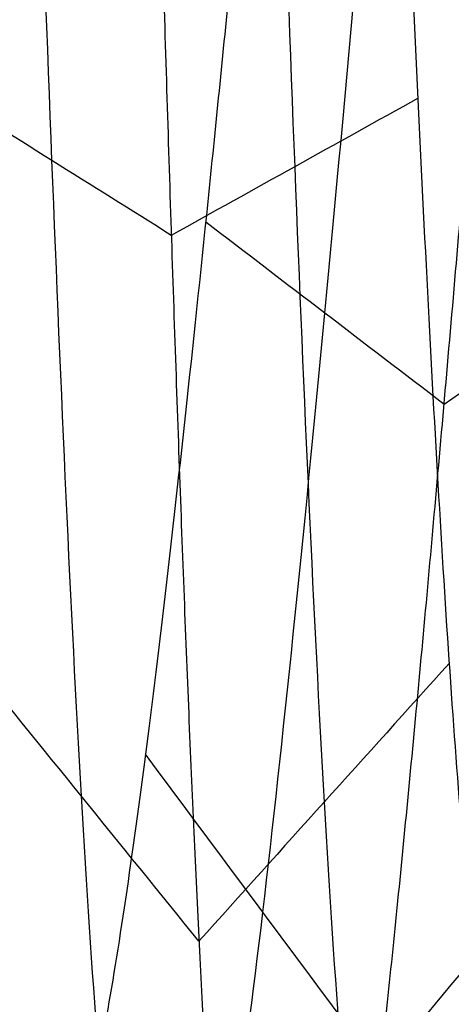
# Model space of a CAD drawing. Header units: millimetres. Extents: x -657 to 864, y -831 to 851.
# Tile 25 of 256: x -385.598 to -385.188, y -4.582 to -3.647. Entities that reach past the tile are written whole.
import ezdxf

# ---------------------------------------------------------------- set-up
doc = ezdxf.new("R2010")
doc.units = ezdxf.units.MM
doc.layers.add('Default', color=7, linetype='Continuous', true_color=0x000000)

msp = doc.modelspace()

# ---------------------------------------------------------------- linework, layer by layer
at = {"layer": 'Default', "color": 18, "true_color": 0x000000}
for centre, radius in [((-394.6931993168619, -2.925698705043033, 742.4612578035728), 10.50000000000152), ((-394.6931993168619, -2.925698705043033, 742.7112578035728), 10.24999999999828), ((-394.6931993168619, -2.925698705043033, 742.9612578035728), 9.999999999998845)]:
    msp.add_circle(centre, radius, dxfattribs=at)
at = {"layer": 'Default', "color": 18, "true_color": 0x000000, "extrusion": (0, 0, -1)}
for centre, radius, start, end in [((394.6931993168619, -2.925698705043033, -703.961257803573), 10.5, 181.5125286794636, 1.512528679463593), ((394.6931993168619, -2.925698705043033, -718.4612578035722), 10.50000000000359, 192.1595480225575, 1.51252867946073), ((394.6931993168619, -2.925698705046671, -732.9612578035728), 10.49999999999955, 181.5125286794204, 1.512528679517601), ((394.6931993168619, -2.925698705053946, -703.4612578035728), 9.999999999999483, 181.5125286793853, 1.512528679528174)]:
    msp.add_arc(centre, radius, start, end, dxfattribs=at)
at = {"layer": 'Default'}
for points, degree in [([(-142.7061499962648, -13.54773861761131, -395.9604613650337), (-275.9932653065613, 119.7393766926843, -395.9604613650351), (-409.2803806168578, 253.0264920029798, -395.9604613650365)], 2), ([(-143.5015366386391, -12.92263167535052, -396.177017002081), (-276.0820117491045, 119.657843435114, -396.1770170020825), (-408.66248685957, 252.2383185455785, -396.1770170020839)], 2), ([(-151.6223767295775, -113.8989544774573, -356.836156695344), (-330.6293234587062, 65.10799225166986, -356.8361566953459), (-509.6362701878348, 244.1149389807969, -356.8361566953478)], 2), ([(-152.2206404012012, -113.3993914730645, -357.0781166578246), (-330.6784132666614, 65.05838139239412, -357.0781166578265), (-509.1361861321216, 243.5161542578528, -357.0781166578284)], 2), ([(-363.3699987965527, 241.8283149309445, -413.9261183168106), (-503.4233651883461, 101.7749485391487, -413.9261183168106), (-643.4767315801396, -38.27841785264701, -413.9261183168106)], 2), ([(-363.800970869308, 241.2678760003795, -413.6893534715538), (-503.3585952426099, 101.7102516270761, -413.6893534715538), (-642.9162196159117, -37.84737274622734, -413.6893534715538)], 2), ([(-236.2074047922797, 159.5297223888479, -441.8413755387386), (-398.6930848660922, -2.95595768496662, -441.8413755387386), (-561.1787649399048, -165.4416377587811, -441.8413755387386)], 2), ([(-236.6391460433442, 159.0979811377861, -441.5875282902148), (-398.6930848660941, -2.95595768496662, -441.5875282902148), (-560.7470236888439, -165.0098965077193, -441.5875282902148)], 2), ([(-645.7637930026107, 107.9870391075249, -356.8361566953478), (-466.7568462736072, -71.01990762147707, -356.8361566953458), (-287.7498995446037, -250.026854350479, -356.836156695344)], 2), ([(-645.165529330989, 107.4874761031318, -357.0781166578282), (-466.7077564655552, -70.97029676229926, -357.0781166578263), (-288.2499836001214, -249.4280696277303, -357.0781166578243)], 2), ([(-351.6645166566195, -39.41630832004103, -340.6566365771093), (-393.4089760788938, 2.328151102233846, -340.6566365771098), (-435.1534355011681, 44.07261052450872, -340.6566365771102)], 2), ([(-435.1534355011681, 44.07261052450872, -340.4027153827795), (-393.4089760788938, 2.328151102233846, -340.402715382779), (-351.6645166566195, -39.41630832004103, -340.4027153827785)], 2), ([(-351.6645166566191, -39.41630832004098, -340.529675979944), (-393.4089760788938, 2.328151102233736, -340.5296759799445), (-435.1534355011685, 44.07261052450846, -340.529675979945)], 2), ([(-362.23273423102, -49.98452589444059, -340.4027153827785), (-403.9771936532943, -8.24006647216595, -340.402715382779), (-445.7216530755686, 33.5043929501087, -340.4027153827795)], 2), ([(-445.7216530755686, 33.5043929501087, -340.6566365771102), (-403.9771936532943, -8.24006647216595, -340.6566365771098), (-362.23273423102, -49.98452589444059, -340.6566365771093)], 2), ([(-362.2327342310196, -49.98452589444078, -340.529675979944), (-403.9771936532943, -8.24006647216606, -340.5296759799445), (-445.7216530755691, 33.50439295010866, -340.529675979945)], 2), ([(-434.0161709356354, -247.7402303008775, -413.9261183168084), (-293.9628045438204, -107.6868639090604, -413.9261183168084), (-153.9094381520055, 32.36650248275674, -413.9261183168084)], 2), ([(-433.5851988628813, -247.1797913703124, -413.6893534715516), (-294.027574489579, -107.622166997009, -413.6893534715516), (-154.4699501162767, 31.93545737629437, -413.6893534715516)], 2), ([(261.8024072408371, -0.9853192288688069, 715.1900953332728), (261.8024072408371, -0.9853192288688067, 590), (-70, 0, 510), (-390, 0, 590), (-392.1932708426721, -2.90678684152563, 703.961257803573), (-392.1932708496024, -2.90678684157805, 721.161257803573), (-395.6326813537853, -10.92546980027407, 725.711257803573), (-398.6930848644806, -2.955957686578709, 721.161257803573), (-398.6930848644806, -2.955957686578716, 704.7612578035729), (-398.6930848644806, -2.955957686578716, 208.6144425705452)], 3)]:
    msp.add_open_spline(points, degree=degree, dxfattribs=at)
at = {"layer": 'Default', "color": 18, "true_color": 0x000000}
msp.add_rational_spline([(-384.1968577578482, -3.202851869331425, 737.961257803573), (-383.9197045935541, 7.293489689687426, 737.9612578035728), (-394.4160461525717, 7.570642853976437, 737.9612578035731), (-404.9123877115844, 7.847796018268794, 737.9612578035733), (-405.1895408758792, -2.648545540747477, 737.9612578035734), (-405.466694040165, -13.14488709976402, 737.9612578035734), (-394.9703524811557, -13.42204026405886, 737.9612578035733), (-384.4740109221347, -13.69919342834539, 737.9612578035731), (-384.1968577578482, -3.202851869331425, 737.961257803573)], [1, 0.7071067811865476, 1, 0.7071067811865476, 1, 0.7071067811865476, 1, 0.7071067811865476, 1], degree=2, knots=[-32.98672286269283, -32.98672286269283, -32.98672286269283, -16.49336143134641, -16.49336143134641, 0, 0, 16.49336143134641, 16.49336143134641, 32.98672286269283, 32.98672286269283, 32.98672286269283], dxfattribs=at)
at = {"layer": 'Default'}
for points, knots in [([(261.8024072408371, 1.014680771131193, 715.1900953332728), (261.8030015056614, 1.014678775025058, 708.8034591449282), (260.9567843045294, 1.017193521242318, 696.3488366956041), (256.9897445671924, 1.028837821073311, 678.4136968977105), (250.5423369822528, 1.047565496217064, 661.8367354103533), (241.8084128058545, 1.072658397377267, 646.5952053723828), (230.9858778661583, 1.103389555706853, 632.6474568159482), (218.2649289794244, 1.139056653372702, 619.9374908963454), (203.6421458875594, 1.179495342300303, 608.2585027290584), (187.2325031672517, 1.22418525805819, 597.6105751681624), (169.396348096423, 1.271930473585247, 588.1059828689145), (150.5534323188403, 1.321432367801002, 579.7563399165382), (130.9067212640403, 1.371998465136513, 572.4627761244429), (103.3338816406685, 1.441349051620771, 563.8849575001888), (67.17334335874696, 1.528815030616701, 555.3842007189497), (22.63811516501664, 1.629436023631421, 548.3408201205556), (-21.85003707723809, 1.721009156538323, 544.065809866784), (-77.98452831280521, 1.821476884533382, 541.5595763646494), (-131.4421210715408, 1.891424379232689, 543.0077609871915), (-181.6017190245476, 1.918420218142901, 548.3398501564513), (-215.3685751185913, 1.915162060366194, 553.7473738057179), (-246.3421222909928, 1.887889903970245, 560.4680965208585), (-274.5484909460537, 1.834461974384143, 568.3675244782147), (-299.6527509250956, 1.75299555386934, 577.2275358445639), (-321.3424763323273, 1.642881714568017, 586.7679486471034), (-339.6453452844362, 1.502262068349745, 596.8376278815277), (-354.6645312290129, 1.326857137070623, 607.4353090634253), (-366.5174241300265, 1.124924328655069, 618.3029360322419), (-375.4907731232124, 0.9056963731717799, 629.169648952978), (-382.0387733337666, 0.6758652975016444, 639.9090452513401), (-386.5604031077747, 0.4410646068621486, 650.4229683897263), (-389.3999415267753, 0.2101197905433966, 660.4747688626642), (-390.9580051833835, -0.008301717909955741, 669.8387132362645), (-391.6528885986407, -0.2079219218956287, 678.4030377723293), (-391.8656475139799, -0.4113241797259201, 687.2332184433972), (-391.9787939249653, -0.5828872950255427, 695.2786669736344), (-392.0909241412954, -0.7338484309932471, 702.0728241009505), (-392.1853607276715, -0.8856948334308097, 707.4919667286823), (-392.2878534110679, -1.074153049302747, 712.1691466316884), (-392.4679947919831, -1.46773073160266, 716.525373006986), (-392.8201403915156, -2.288410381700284, 719.8600604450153), (-393.3555375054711, -3.534325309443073, 722.2580041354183), (-393.9889275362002, -4.843871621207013, 723.924250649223), (-394.6117241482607, -5.879025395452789, 724.8860770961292), (-395.1231516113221, -6.483833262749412, 725.3456911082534), (-395.4608048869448, -6.749914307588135, 725.5230074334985), (-395.6074201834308, -6.78529737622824, 725.541484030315), (-395.5906673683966, -6.788679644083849, 725.5460473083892), (-395.9264629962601, -6.600555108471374, 725.4185838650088), (-396.4517414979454, -6.01450457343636, 724.9481619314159), (-397.0673681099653, -4.969672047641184, 723.861564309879), (-397.6574765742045, -3.662467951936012, 721.9077033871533), (-397.9750303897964, -2.847298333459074, 719.9882734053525), (-398.1526540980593, -2.386839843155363, 718.491170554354), (-398.2613016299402, -2.103605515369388, 717.3697830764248), (-398.3420448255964, -1.893435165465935, 715.7691205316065), (-398.4034257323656, -1.733565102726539, 713.3921805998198), (-398.4561702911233, -1.596224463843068, 709.7478005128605), (-398.5017791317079, -1.477452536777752, 704.411204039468), (-398.5414780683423, -1.374074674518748, 696.9795932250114), (-398.5930202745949, -1.239854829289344, 681.559890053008), (-398.6378829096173, -1.123029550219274, 653.4196191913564), (-398.6878793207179, -0.992835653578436, 578.0875719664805), (-398.7029683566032, -0.9535434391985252, 428.0075918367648), (-398.7018938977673, -0.9563417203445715, 293.0753663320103), (-398.7020336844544, -0.9559777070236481, 208.6144425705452)], [0, 0, 0, 0, 19.16634711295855, 37.34582477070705, 54.95455793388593, 72.37087330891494, 89.90843525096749, 107.8050338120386, 126.2243237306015, 145.9766920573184, 166.4310361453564, 186.8076773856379, 207.7787507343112, 229.2682144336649, 273.4079929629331, 319.1252305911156, 364.4609384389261, 407.4249119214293, 487.6605002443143, 524.69124608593, 558.6781141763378, 590.221097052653, 619.7332428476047, 646.5047203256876, 670.0299843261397, 690.7529892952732, 709.0837204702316, 725.0529730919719, 738.8771262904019, 751.2488551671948, 762.6707539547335, 773.1183477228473, 782.5284694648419, 791.0995435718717, 798.8856642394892, 809.0325978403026, 815.2526486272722, 819.262150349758, 825.240897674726, 829.1747859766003, 831.9365103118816, 834.212400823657, 836.1330947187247, 837.6572776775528, 838.2444264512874, 838.7238144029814, 839.1053997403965, 839.4565030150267, 839.8772649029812, 840.4265639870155, 841.9242964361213, 843.9871773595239, 846.6644539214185, 847.4339321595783, 848.287016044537, 849.5316885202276, 851.6952872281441, 855.2225399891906, 860.3609730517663, 867.6419093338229, 877.4856993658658, 906.5822318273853, 952.0561695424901, 1103.456793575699, 1356.839966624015, 1356.839966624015, 1356.839966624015, 1356.839966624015]), ([(263.8024072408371, -0.985319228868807, 715.1900953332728), (263.803014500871, -0.9853212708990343, 708.7131093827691), (262.9447785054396, -0.9827707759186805, 696.0686365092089), (258.9118026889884, -0.9709328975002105, 677.8318224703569), (252.3525633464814, -0.9518803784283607, 660.9674573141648), (243.4720705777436, -0.9263664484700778, 645.4716053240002), (232.484170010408, -0.895165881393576, 631.3124606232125), (219.5938109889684, -0.8590240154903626, 618.4347520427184), (204.8058377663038, -0.8181287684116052, 606.6250323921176), (188.2416073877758, -0.7730181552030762, 595.8777466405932), (170.266298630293, -0.7249007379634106, 586.2996602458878), (151.3007351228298, -0.6750768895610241, 577.8960914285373), (131.5461534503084, -0.6242333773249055, 570.5627625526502), (103.8443500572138, -0.5545587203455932, 561.9451526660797), (67.54917991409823, -0.4667683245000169, 553.4135420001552), (22.8831943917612, -0.3658530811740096, 546.3499390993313), (-21.71441881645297, -0.274055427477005, 542.0646234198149), (-77.97531676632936, -0.1733618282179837, 539.5527810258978), (-131.5647702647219, -0.1032373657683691, 541.0040179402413), (-181.8643678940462, -0.0761640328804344, 546.3508089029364), (-215.7361448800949, -0.07943007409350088, 551.7749640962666), (-246.8192945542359, -0.1067953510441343, 558.5192421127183), (-275.1432387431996, -0.1604392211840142, 566.4512114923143), (-300.376736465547, -0.2423145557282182, 575.356297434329), (-322.2100347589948, -0.3531330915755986, 584.9587743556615), (-340.6836884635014, -0.4950201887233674, 595.1206220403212), (-355.8954730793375, -0.6726108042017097, 605.8517326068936), (-367.9421817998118, -0.8777806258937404, 616.8944873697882), (-377.09443813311, -1.10131539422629, 627.9752991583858), (-383.7902976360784, -1.336294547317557, 638.9555100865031), (-388.4188474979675, -1.576640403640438, 649.7177685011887), (-391.3229041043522, -1.812884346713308, 660.0000783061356), (-392.9120480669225, -2.035757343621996, 669.5549204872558), (-393.6174394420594, -2.238682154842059, 678.2606853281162), (-393.8316402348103, -2.443886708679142, 687.1710867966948), (-393.9445145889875, -2.615146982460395, 695.2005866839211), (-394.0565603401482, -2.76590462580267, 701.9938243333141), (-394.1508740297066, -2.917824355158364, 707.3866299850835), (-394.2510242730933, -3.101445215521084, 712.0079682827), (-394.4281661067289, -3.489846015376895, 716.151267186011), (-394.7204193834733, -4.171781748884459, 718.8682182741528), (-395.1364932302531, -5.138108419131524, 720.7186038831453), (-395.6140736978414, -6.128815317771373, 721.976854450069), (-396.0597542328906, -6.852897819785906, 722.6398214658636), (-396.3030579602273, -7.13686062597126, 722.851768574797), (-396.3536727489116, -7.138771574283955, 722.8461180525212), (-395.8178109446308, -6.855100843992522, 722.6761986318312), (-394.84975212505, -7.032912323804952, 722.7865196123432), (-394.7305742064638, -7.208995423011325, 722.912898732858), (-394.8930786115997, -7.03346223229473, 722.7842839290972), (-395.3148290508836, -6.350758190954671, 722.0933792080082), (-395.7653029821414, -5.347688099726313, 720.6062230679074), (-396.0307526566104, -4.67121736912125, 719.0322560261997), (-396.1842509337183, -4.272178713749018, 717.7280894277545), (-396.2672985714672, -4.055818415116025, 716.87868842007), (-396.335739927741, -3.877620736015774, 715.5450947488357), (-396.3957561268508, -3.721324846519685, 713.2615599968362), (-396.4475223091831, -3.586525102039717, 709.6740510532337), (-396.4930122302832, -3.468065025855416, 704.3649095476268), (-396.5325985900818, -3.36497957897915, 696.9504584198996), (-396.5841044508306, -3.23085446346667, 681.5456772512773), (-396.6289571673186, -3.114054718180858, 653.4127576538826), (-396.678950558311, -2.983868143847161, 578.0865013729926), (-396.6940398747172, -2.94457420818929, 428.0074050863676), (-396.6929650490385, -2.947373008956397, 293.0753909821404), (-396.6931048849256, -2.94700886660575, 208.6144425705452)], [0, 0, 0, 0, 19.16634711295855, 37.34582477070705, 54.95455793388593, 72.37087330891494, 89.90843525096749, 107.8050338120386, 126.2243237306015, 145.9766920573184, 166.4310361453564, 186.8076773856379, 207.7787507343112, 229.2682144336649, 273.4079929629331, 319.1252305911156, 364.4609384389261, 407.4249119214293, 487.6605002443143, 524.69124608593, 558.6781141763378, 590.221097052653, 619.7332428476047, 646.5047203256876, 670.0299843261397, 690.7529892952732, 709.0837204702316, 725.0529730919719, 738.8771262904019, 751.2488551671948, 762.6707539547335, 773.1183477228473, 782.5284694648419, 791.0995435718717, 798.8856642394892, 809.0325978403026, 815.2526486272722, 819.262150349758, 825.240897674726, 829.1747859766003, 831.9365103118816, 834.212400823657, 836.1330947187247, 837.6572776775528, 838.2444264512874, 838.7238144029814, 839.1053997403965, 839.4565030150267, 839.8772649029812, 840.4265639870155, 841.9242964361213, 843.9871773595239, 846.6644539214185, 847.4339321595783, 848.287016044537, 849.5316885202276, 851.6952872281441, 855.2225399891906, 860.3609730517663, 867.6419093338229, 877.4856993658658, 906.5822318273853, 952.0561695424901, 1103.456793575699, 1356.839966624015, 1356.839966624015, 1356.839966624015, 1356.839966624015]), ([(259.8024072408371, -0.9853192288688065, 715.1900953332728), (259.8029886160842, -0.9853211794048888, 708.8932738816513), (258.9687188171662, -0.9828419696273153, 696.6273862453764), (255.0672335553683, -0.9713901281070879, 678.9921808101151), (248.7310245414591, -0.952985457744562, 662.7009997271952), (240.1428590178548, -0.9283112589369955, 647.7123892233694), (229.484801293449, -0.8980469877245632, 633.974903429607), (216.9323825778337, -0.862852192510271, 621.4318107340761), (202.4739662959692, -0.822867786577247, 609.8829040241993), (186.2181803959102, -0.7785965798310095, 599.3338663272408), (168.5205650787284, -0.7312219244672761, 589.9024450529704), (149.7998021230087, -0.6820406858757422, 581.6065112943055), (130.2605748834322, -0.6317510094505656, 574.352570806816), (102.816307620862, -0.5627235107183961, 565.8144237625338), (66.79013669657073, -0.4755813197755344, 557.3444650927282), (22.38566962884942, -0.3752545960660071, 550.3213122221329), (-21.99270105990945, -0.2839066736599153, 546.056644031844), (-77.99986150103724, -0.1836664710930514, 543.5560631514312), (-131.324180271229, -0.1138980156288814, 545.0011829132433), (-181.3414789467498, -0.08698103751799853, 550.3183377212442), (-215.0012654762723, -0.0902312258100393, 555.7088949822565), (-245.8624704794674, -0.117408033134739, 562.405480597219), (-273.9477448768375, -0.1706137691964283, 570.2714050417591), (-298.9181749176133, -0.2516569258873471, 579.0847500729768), (-320.4584867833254, -0.3610380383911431, 588.5606020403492), (-338.5824336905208, -0.5003302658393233, 598.5337385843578), (-353.3995797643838, -0.6734423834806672, 608.9914499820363), (-365.0493640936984, -0.8719826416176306, 619.6755391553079), (-373.8353512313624, -1.086699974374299, 630.318024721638), (-380.2286662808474, -1.311144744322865, 640.8054644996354), (-384.6386038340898, -1.540151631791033, 651.0599282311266), (-387.4109060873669, -1.76557250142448, 660.8714195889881), (-388.9367208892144, -1.979370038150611, 670.037155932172), (-389.6208224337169, -2.17559194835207, 678.4557295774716), (-389.832177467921, -2.377178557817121, 687.2062512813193), (-389.9457371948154, -2.549290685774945, 695.2745775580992), (-390.0576556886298, -2.699929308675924, 702.0581946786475), (-390.1520435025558, -2.851833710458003, 707.4665461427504), (-390.2535158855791, -3.038082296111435, 712.1180545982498), (-390.4324482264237, -3.429921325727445, 716.3888483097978), (-390.7606290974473, -4.193939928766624, 719.4764331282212), (-391.2532526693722, -5.343518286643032, 721.6953427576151), (-391.8702757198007, -6.61383448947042, 723.3201151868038), (-392.5128095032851, -7.709544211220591, 724.3524105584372), (-393.234285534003, -8.56456011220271, 725.0078679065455), (-393.8699647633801, -9.133541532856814, 725.3992380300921), (-395.162596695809, -9.726318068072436, 725.7486555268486), (-396.9200761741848, -9.407615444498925, 725.5550950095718), (-397.7209965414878, -8.760700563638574, 725.104988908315), (-398.5147798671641, -7.884358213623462, 724.38370635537), (-399.1290044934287, -6.792751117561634, 723.2285243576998), (-399.7006864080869, -5.542096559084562, 721.3513215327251), (-399.9937994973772, -4.782665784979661, 719.561742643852), (-400.1621148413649, -4.347950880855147, 718.1469633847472), (-400.2590068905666, -4.095106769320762, 717.1487097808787), (-400.3342743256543, -3.899260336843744, 715.6681652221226), (-400.3950190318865, -3.741025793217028, 713.3333584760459), (-400.4473300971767, -3.604821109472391, 709.7145756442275), (-400.4928830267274, -3.486192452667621, 704.3903525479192), (-400.5325319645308, -3.382945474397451, 696.9664692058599), (-400.5840575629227, -3.248768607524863, 681.5534881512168), (-400.6289157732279, -3.131954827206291, 653.4165284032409), (-400.6789107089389, -3.001764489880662, 578.0870897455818), (-400.6939997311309, -2.962471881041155, 428.0075077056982), (-400.6929250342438, -2.965270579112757, 293.0753774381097), (-400.6930648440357, -2.964906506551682, 208.6144425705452)], [0, 0, 0, 0, 19.16634711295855, 37.34582477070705, 54.95455793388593, 72.37087330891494, 89.90843525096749, 107.8050338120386, 126.2243237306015, 145.9766920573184, 166.4310361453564, 186.8076773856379, 207.7787507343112, 229.2682144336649, 273.4079929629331, 319.1252305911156, 364.4609384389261, 407.4249119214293, 487.6605002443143, 524.69124608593, 558.6781141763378, 590.221097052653, 619.7332428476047, 646.5047203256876, 670.0299843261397, 690.7529892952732, 709.0837204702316, 725.0529730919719, 738.8771262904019, 751.2488551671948, 762.6707539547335, 773.1183477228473, 782.5284694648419, 791.0995435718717, 798.8856642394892, 809.0325978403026, 815.2526486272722, 819.262150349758, 825.240897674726, 829.1747859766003, 831.9365103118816, 834.212400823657, 836.1330947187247, 837.6572776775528, 838.2444264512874, 838.7238144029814, 839.1053997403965, 839.4565030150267, 839.8772649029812, 840.4265639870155, 841.9242964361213, 843.9871773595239, 846.6644539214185, 847.4339321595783, 848.287016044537, 849.5316885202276, 851.6952872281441, 855.2225399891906, 860.3609730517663, 867.6419093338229, 877.4856993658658, 906.5822318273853, 952.0561695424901, 1103.456793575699, 1356.839966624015, 1356.839966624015, 1356.839966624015, 1356.839966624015]), ([(261.8024072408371, -2.985319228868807, 715.1900953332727), (261.8030016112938, -2.985321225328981, 708.8029241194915), (260.9567130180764, -2.982806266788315, 696.347186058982), (256.9892916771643, -2.971160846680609, 678.4103063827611), (250.5412509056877, -2.952431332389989, 661.8317216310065), (241.8065167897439, -2.927336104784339, 646.5887891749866), (230.9830934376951, -2.896602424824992, 632.6399072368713), (218.2612645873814, -2.860932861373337, 619.929071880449), (203.63765817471, -2.820491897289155, 608.2494336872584), (187.2272846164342, -2.775799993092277, 597.6010377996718), (169.3905156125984, -2.728053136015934, 588.0961224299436), (150.5471049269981, -2.678549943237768, 579.7462628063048), (130.9000070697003, -2.627982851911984, 572.4525572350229), (103.3267760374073, -2.55863128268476, 563.8746189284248), (67.16597325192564, -2.471164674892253, 555.3738063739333), (22.63074885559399, -2.370543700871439, 548.3304312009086), (-21.85708279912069, -2.278971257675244, 544.0554575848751), (-77.99064995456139, -2.178505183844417, 541.5492678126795), (-131.4468294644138, -2.10855976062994, 542.9974398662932), (-181.6041278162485, -2.081565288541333, 548.3292964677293), (-215.3688352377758, -2.084823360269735, 553.7364852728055), (-246.3396427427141, -2.11209328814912, 560.4566261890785), (-274.5424926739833, -2.165514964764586, 568.3550920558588), (-299.6421604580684, -2.246967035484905, 577.2135116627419), (-321.326045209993, -2.35705284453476, 586.7514277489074), (-339.6207768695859, -2.497612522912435, 596.8167327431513), (-354.6305216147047, -2.672910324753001, 607.4078735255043), (-366.4741217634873, -2.874687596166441, 618.2670904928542), (-375.43901624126, -3.093711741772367, 629.1236749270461), (-381.9801905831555, -3.323304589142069, 639.8519293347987), (-386.497048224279, -3.55785664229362, 650.3547283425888), (-389.3338686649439, -3.788576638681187, 660.3967290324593), (-390.8907637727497, -4.00682566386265, 669.7533631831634), (-391.5853732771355, -4.206352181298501, 678.3133771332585), (-391.798170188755, -4.409741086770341, 687.1441196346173), (-391.911457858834, -4.581550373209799, 695.1964972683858), (-392.0232918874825, -4.731985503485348, 701.9791949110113), (-392.1175568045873, -4.883963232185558, 707.3612093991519), (-392.2166867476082, -5.06537446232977, 711.9568762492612), (-392.3926195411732, -5.452036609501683, 716.0147424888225), (-392.6609080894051, -6.077311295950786, 718.4845909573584), (-393.0342083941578, -6.947301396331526, 720.1559425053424), (-393.4954218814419, -7.898778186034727, 721.3727189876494), (-393.960839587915, -8.683416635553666, 722.1061549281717), (-394.4141918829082, -9.217587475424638, 722.5139453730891), (-394.7628326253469, -9.522398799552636, 722.7223486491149), (-395.372987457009, -9.796121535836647, 722.8833701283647), (-396.1791609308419, -9.65184812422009, 722.7955673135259), (-396.5251077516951, -9.369140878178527, 722.5993037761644), (-396.9561169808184, -8.90331587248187, 722.2198283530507), (-397.3764654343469, -8.173837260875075, 721.4603392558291), (-397.8085128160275, -7.227316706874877, 720.0498412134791), (-398.0495217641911, -6.606584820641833, 718.6057252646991), (-398.1937116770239, -6.2332897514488, 717.383882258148), (-398.2650038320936, -6.047319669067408, 716.6576151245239), (-398.3279694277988, -5.883445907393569, 715.4441394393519), (-398.3873494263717, -5.728785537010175, 713.2027378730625), (-398.4386821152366, -5.595121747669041, 709.6408261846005), (-398.4841161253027, -5.476804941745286, 704.3440580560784), (-398.5236524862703, -5.373850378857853, 696.9373344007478), (-398.5751417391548, -5.239768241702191, 681.5392753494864), (-398.6199900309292, -5.122979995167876, 653.4096668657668), (-398.6699819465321, -4.992796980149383, 578.086019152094), (-398.6850712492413, -4.953502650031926, 428.0073209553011), (-398.683996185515, -4.956301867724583, 293.07540208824), (-398.6841360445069, -4.955937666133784, 208.6144425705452)], [0, 0, 0, 0, 19.16634711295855, 37.34582477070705, 54.95455793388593, 72.37087330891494, 89.90843525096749, 107.8050338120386, 126.2243237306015, 145.9766920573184, 166.4310361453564, 186.8076773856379, 207.7787507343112, 229.2682144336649, 273.4079929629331, 319.1252305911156, 364.4609384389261, 407.4249119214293, 487.6605002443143, 524.69124608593, 558.6781141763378, 590.221097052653, 619.7332428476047, 646.5047203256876, 670.0299843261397, 690.7529892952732, 709.0837204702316, 725.0529730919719, 738.8771262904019, 751.2488551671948, 762.6707539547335, 773.1183477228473, 782.5284694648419, 791.0995435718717, 798.8856642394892, 809.0325978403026, 815.2526486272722, 819.262150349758, 825.240897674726, 829.1747859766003, 831.9365103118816, 834.212400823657, 836.1330947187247, 837.6572776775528, 838.2444264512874, 838.7238144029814, 839.1053997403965, 839.4565030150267, 839.8772649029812, 840.4265639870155, 841.9242964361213, 843.9871773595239, 846.6644539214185, 847.4339321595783, 848.287016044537, 849.5316885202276, 851.6952872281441, 855.2225399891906, 860.3609730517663, 867.6419093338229, 877.4856993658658, 906.5822318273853, 952.0561695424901, 1103.456793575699, 1356.839966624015, 1356.839966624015, 1356.839966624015, 1356.839966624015]), ([(-204.2387200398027, -197.4103225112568, -340.302476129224), (-213.4151293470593, -188.2339132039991, -350.7035130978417), (-241.4501654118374, -160.1988771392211, -379.344345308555), (-305.9459293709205, -95.70311318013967, -426.6492003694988), (-363.1710691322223, -38.47797341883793, -441.8413755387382), (-398.6930848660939, -2.955957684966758, -441.8413755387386)], [2.415480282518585, 2.415480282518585, 2.415480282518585, 2.415480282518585, 70.39614350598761, 198.6360556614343, 404.9955273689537, 404.9955273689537, 404.9955273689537, 404.9955273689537]), ([(-204.750297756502, -196.8987447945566, -340.5563233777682), (-213.8042546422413, -187.8447879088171, -350.7875223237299), (-241.7014227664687, -159.9476197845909, -379.242284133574), (-306.0053790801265, -95.64366347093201, -426.4059607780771), (-363.1933880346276, -38.4556545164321, -441.5875282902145), (-398.6930848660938, -2.95595768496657, -441.5875282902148)], [2.408267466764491, 2.408267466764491, 2.408267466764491, 2.408267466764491, 69.36707553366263, 197.5378925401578, 403.786178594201, 403.786178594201, 403.786178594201, 403.786178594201])]:
    msp.add_open_spline(points, degree=3, knots=knots, dxfattribs=at)
at = {"layer": 'Default', "color": 18, "true_color": 0x000000}
for points, degree in [([(-387.2238641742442, -3.122924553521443, 715.461257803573), (-387.2161985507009, -3.029702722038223, 715.461257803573), (-387.2008673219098, -2.843259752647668, 715.474362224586), (-387.1780153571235, -2.569082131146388, 715.532946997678), (-387.1554503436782, -2.30577192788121, 715.629312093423), (-387.1333087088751, -2.058495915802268, 715.761569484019), (-387.111718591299, -1.832106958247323, 715.9271279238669), (-387.0907973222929, -1.631048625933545, 716.1227437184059), (-387.0706491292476, -1.459268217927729, 716.344584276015), (-387.0513630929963, -1.320139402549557, 716.5883031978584), (-387.0330114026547, -1.216396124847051, 716.8491254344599), (-387.0156479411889, -1.150079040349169, 717.1219408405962), (-386.9993072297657, -1.122495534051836, 717.4014042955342), (-386.9840037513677, -1.134194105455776, 717.682040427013), (-386.9697316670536, -1.184953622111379, 717.9583508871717), (-386.9564649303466, -1.273787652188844, 718.2249220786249), (-386.9441577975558, -1.398963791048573, 718.47653122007), (-386.9327457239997, -1.558037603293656, 718.70824867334), (-386.9221466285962, -1.74790051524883, 718.9155345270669), (-386.9122625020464, -1.96484071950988, 719.094327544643), (-386.9029813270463, -2.204615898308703, 719.2411247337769), (-386.8941792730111, -2.462536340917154, 719.3530499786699), (-386.8857231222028, -2.733556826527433, 719.427910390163), (-386.8774728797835, -3.012375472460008, 719.464239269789), (-386.8692845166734, -3.293537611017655, 719.461324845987), (-386.8610127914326, -3.571542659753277, 719.419224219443), (-386.8525140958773, -3.840951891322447, 719.338762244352), (-386.843649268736, -4.096494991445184, 719.221515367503), (-386.8342863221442, -4.333173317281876, 719.0697807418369), (-386.8243030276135, -4.546357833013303, 718.8865312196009), (-386.8135893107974, -4.731879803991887, 718.6753571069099), (-386.8020494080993, -4.886112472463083, 718.4403958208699), (-386.7896037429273, -5.006042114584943, 718.1862508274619), (-386.7761904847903, -5.089327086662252, 717.9179014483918), (-386.7617667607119, -5.134343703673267, 717.6406053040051), (-386.7463094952, -5.140218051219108, 717.3597953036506), (-386.7298158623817, -5.106843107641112, 717.0809732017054), (-386.7123033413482, -5.034880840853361, 716.8096018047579), (-386.6938093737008, -4.925749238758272, 716.5509979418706), (-386.6743906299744, -4.781594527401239, 716.3102282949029), (-386.6541218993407, -4.605249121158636, 716.0920101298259), (-386.6330946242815, -4.400176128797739, 715.9006188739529), (-386.6114151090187, -4.170401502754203, 715.739804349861), (-386.5892024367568, -3.920435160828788, 715.6127173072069), (-386.5665861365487, -3.655182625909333, 715.521847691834), (-386.5437036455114, -3.379848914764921, 715.468975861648), (-386.5206976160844, -3.099836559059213, 715.455137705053), (-386.4977131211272, -2.820639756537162, 715.4806043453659), (-386.4748948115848, -2.547736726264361, 715.5448768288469), (-386.4523840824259, -2.286482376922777, 715.646695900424), (-386.4303163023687, -2.042003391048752, 715.7840666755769), (-386.4088181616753, -1.81909778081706, 715.954297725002), (-386.3880051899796, -1.622140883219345, 716.154053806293), (-386.3679794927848, -1.454999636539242, 716.379421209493), (-386.3488277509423, -1.320956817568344, 716.6259844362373), (-386.3306195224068, -1.222646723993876, 716.8889127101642), (-386.3134058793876, -1.162003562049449, 717.1630546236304), (-386.2972184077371, -1.140223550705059, 717.4430390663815), (-386.2820685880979, -1.157741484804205, 717.7233804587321), (-386.2679475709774, -1.214222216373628, 717.9985862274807), (-386.2548263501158, -1.308567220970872, 718.2632644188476), (-386.2426563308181, -1.438936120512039, 718.512229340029), (-386.2313702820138, -1.602782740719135, 718.740603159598), (-386.2208836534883, -1.796904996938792, 718.943911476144), (-386.2110962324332, -2.017507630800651, 719.118170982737), (-386.2018941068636, -2.260276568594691, 719.259967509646), (-386.1931518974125, -2.520463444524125, 719.366522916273), (-386.184735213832, -2.792978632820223, 719.4357495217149), (-386.176503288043, -3.07249096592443, 719.4662910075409), (-386.1683117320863, -3.353532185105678, 719.457548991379), (-386.1600153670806, -3.630604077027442, 719.4096947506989), (-386.1514710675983, -3.898286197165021, 719.3236658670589), (-386.1425405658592, -4.151342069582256, 719.2011478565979), (-386.133093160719, -4.38482178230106, 719.0445411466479), (-386.1230082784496, -4.594158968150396, 718.8569140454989), (-386.1121778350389, -4.775260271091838, 718.6419426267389), (-386.100508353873, -4.924585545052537, 718.403838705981), (-386.0879227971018, -5.039217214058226, 718.1472673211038), (-386.0743620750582, -5.116917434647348, 717.8772553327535), (-386.0597862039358, -5.156171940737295, 717.5990929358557), (-386.0441750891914, -5.156219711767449, 717.3182300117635), (-386.027528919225, -5.117067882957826, 717.0401693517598), (-386.0098681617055, -5.039491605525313, 716.7703588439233), (-385.9912331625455, -4.92501885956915, 716.5140847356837), (-385.9716833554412, -4.775900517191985, 716.276368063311), (-385.9512960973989, -4.59506624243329, 716.061866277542), (-385.9301651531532, -4.386067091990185, 715.874781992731), (-385.9083988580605, -4.153005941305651, 715.718780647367), (-385.8861179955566, -3.900457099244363, 715.596918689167), (-385.8634534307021, -3.633376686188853, 715.511583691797), (-385.840543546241, -3.357005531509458, 715.464447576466), (-385.8175315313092, -3.07676649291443, 715.4564338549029), (-385.794562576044, -2.798158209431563, 715.487699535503), (-385.7717810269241, -2.526647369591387, 715.557632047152), (-385.7493275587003, -2.267561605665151, 715.664861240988), (-385.7273364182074, -2.025985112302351, 715.807286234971), (-385.7059327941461, -1.806659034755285, 715.982116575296), (-385.6852303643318, -1.613888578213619, 716.1859269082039), (-385.6653290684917, -1.451458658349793, 716.414724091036), (-385.646313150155, -1.322559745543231, 716.6640254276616), (-385.6282495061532, -1.22972535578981, 716.9289464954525), (-385.6111863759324, -1.174782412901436, 717.2042968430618), (-385.5951523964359, -1.158815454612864, 717.4846816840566), (-385.5801560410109, -1.182145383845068, 717.7646075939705), (-385.5661854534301, -1.244323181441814, 718.0385901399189), (-385.5532086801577, -1.344138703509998, 718.3012613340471), (-385.5411742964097, -1.479644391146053, 718.547474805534), (-385.5300124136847, -1.648193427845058, 718.7724066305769), (-385.5196360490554, -1.846491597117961, 718.9716498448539), (-385.5099428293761, -2.070661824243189, 719.141300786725), (-385.5008169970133, -2.316320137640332, 719.27803557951), (-385.4921316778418, -2.578661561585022, 719.379175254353), (-385.4837513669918, -2.852554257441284, 719.44273823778), (-385.4755345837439, -3.132640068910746, 719.4674791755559), (-385.4673366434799, -3.41343950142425, 719.45291333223), (-385.4590124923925, -3.689459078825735, 719.399326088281), (-385.4504195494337, -3.955298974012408, 719.3077673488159), (-385.4414204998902, -4.205758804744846, 719.1800309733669), (-385.4318859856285, -4.435939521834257, 719.0186196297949), (-385.4216971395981, -4.641339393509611, 718.8266957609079), (-385.4107479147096, -4.81794220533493, 718.608019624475), (-385.3989471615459, -4.962295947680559, 718.366875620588), (-385.386220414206, -5.071580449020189, 718.1079883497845), (-385.3725113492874, -5.143662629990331, 717.8364300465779), (-385.3577828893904, -5.177138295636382, 717.5575212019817), (-385.3420179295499, -5.171359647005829, 717.2767263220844), (-385.325219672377, -5.126447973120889, 716.9995468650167), (-385.3074115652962, -5.043291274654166, 716.7314134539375), (-385.2886368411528, -4.923526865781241, 716.4775794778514), (-385.2689576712, -4.769509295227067, 716.243018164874), (-385.2484539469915, -4.584264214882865, 716.0323251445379), (-385.2272217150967, -4.371429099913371, 715.849628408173), (-385.2053712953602, -4.135181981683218, 715.6985074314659), (-385.1830251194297, -3.880159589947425, 715.5819230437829), (-385.1603153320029, -3.611366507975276, 715.5021594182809), (-385.1373812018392, -3.334077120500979, 715.460779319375), (-385.1143663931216, -3.053732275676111, 715.4585934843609), (-385.0914161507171, -2.775832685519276, 715.495644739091), (-385.0686744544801, -2.50583115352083, 715.571207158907), (-385.046281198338, -2.249025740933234, 715.6838002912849), (-385.0243694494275, -2.010455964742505, 715.831218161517), (-385.0030628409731, -1.794804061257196, 716.010572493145), (-384.982473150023, -1.606303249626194, 716.2183492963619), (-384.9626981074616, -1.448654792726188, 716.450477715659), (-384.9438194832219, -1.324955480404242, 716.7024097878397), (-384.9259014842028, -1.237636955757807, 716.9692095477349), (-384.9089894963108, -1.188418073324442, 717.2456497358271), (-384.8931091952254, -1.178271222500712, 717.5263142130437), (-384.8782660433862, -1.207403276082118, 717.8057040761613), (-384.8644451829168, -1.275251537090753, 718.0783453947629), (-384.8516117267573, -1.38049476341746, 718.3388964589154), (-384.8397114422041, -1.521079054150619, 718.5822524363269), (-384.8286718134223, -1.694258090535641, 718.803645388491), (-384.8184034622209, -1.896646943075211, 718.998737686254), (-384.8088018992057, -2.124288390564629, 719.163706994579), (-384.7997495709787, -2.372730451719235, 719.2953211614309), (-384.7911181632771, -2.63711361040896, 719.391001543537), (-384.7827711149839, -2.912266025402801, 719.4488735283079), (-384.7745662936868, -3.192804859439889, 719.4678032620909), (-384.7663587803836, -3.47324174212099, 719.447419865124), (-384.7580037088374, -3.748090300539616, 719.388122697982), (-384.7493591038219, -4.011973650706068, 719.2910735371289), (-384.740288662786, -4.25972974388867, 719.158173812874), (-384.7306644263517, -4.486512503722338, 718.992027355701), (-384.7203692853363, -4.687886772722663, 718.7958893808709), (-384.7092992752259, -4.859915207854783, 718.573602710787), (-384.6973656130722, -4.999235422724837, 718.3295224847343), (-384.684496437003, -5.103125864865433, 718.0684308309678), (-384.6706382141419, -5.169559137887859, 717.7954431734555), (-384.6557567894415, -5.197241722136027, 717.5159080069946), (-384.6398380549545, -5.185639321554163, 717.2353021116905), (-384.6228882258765, -5.134987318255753, 716.9591232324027), (-384.6049337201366, -5.046286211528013, 716.6927824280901), (-384.5860206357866, -4.921281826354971, 716.4414978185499), (-384.5728161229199, -4.815381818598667, 716.2872947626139), (-384.5660786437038, -4.757310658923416, 716.2142781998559)], 3), ([(-385.5934923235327, -3.165974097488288, 715.8612578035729), (-385.6007698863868, -3.241615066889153, 715.8612578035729), (-385.6153537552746, -3.393202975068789, 715.872007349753), (-385.6373104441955, -3.618024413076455, 715.921001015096), (-385.6588698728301, -3.832004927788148, 716.00123027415), (-385.6798959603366, -4.030805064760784, 716.110059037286), (-385.7004985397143, -4.212634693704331, 716.246023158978), (-385.7208184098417, -4.375499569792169, 716.408763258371), (-385.7404992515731, -4.513388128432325, 716.5935913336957), (-385.7592282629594, -4.622179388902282, 716.7939600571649), (-385.7770555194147, -4.701186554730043, 717.006128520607), (-385.7943126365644, -4.750105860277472, 717.2305558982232), (-385.8108277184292, -4.766378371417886, 717.4614940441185), (-385.8264216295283, -4.749163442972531, 717.6918748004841), (-385.8408956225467, -4.700273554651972, 717.9135331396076), (-385.8546289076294, -4.620438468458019, 718.1272453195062), (-385.8677926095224, -4.509007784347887, 718.3307474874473), (-385.8802272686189, -4.369090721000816, 718.51631172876), (-385.8919015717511, -4.205176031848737, 718.6784806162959), (-385.9028238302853, -4.023212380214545, 718.8136023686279), (-385.9134214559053, -3.821507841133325, 718.923040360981), (-385.9235735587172, -3.608129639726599, 719.0020688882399), (-385.9335503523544, -3.384346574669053, 719.050514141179), (-385.9400972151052, -3.232597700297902, 719.061257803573), (-385.9433703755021, -3.156735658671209, 719.061257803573)], 3), ([(-385.3554555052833, -3.17225939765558, 715.8612578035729), (-385.3627286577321, -3.2478545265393, 715.8612578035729), (-385.3772753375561, -3.399053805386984, 715.87200678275), (-385.399039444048, -3.621912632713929, 715.920430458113), (-385.4204357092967, -3.834439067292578, 715.999436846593), (-385.4416596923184, -4.035275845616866, 716.108844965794), (-385.4621656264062, -4.216389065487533, 716.2439159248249), (-385.4824863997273, -4.379569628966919, 716.4061695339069), (-385.5022899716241, -4.518653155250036, 716.5917572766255), (-385.5213176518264, -4.629241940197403, 716.7952806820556), (-385.5392388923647, -4.708218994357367, 717.0089178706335), (-385.5562789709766, -4.75630321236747, 717.2306515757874), (-385.5727642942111, -4.77266581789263, 717.4611025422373), (-385.5883982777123, -4.755530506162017, 717.6920549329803), (-385.6030491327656, -4.70574970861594, 717.9164757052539), (-385.6166738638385, -4.625960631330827, 718.1285158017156), (-385.6296420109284, -4.516282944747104, 718.328984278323), (-385.6420197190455, -4.377517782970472, 718.513823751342), (-385.653716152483, -4.213798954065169, 718.676553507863), (-385.6646919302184, -4.031163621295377, 718.81247719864), (-385.6751920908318, -3.831639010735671, 718.921255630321), (-385.6854340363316, -3.616720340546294, 719.0015287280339), (-385.6954955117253, -3.39105296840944, 719.0505114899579), (-385.7020586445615, -3.238923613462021, 719.061257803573), (-385.7053335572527, -3.163020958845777, 719.061257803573)], 3), ([(-384.8937362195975, -3.18445097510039, 715.8612578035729), (-384.9010093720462, -3.260046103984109, 715.8612578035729), (-384.9155560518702, -3.411245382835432, 715.87200678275), (-384.9373201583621, -3.634104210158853, 715.920430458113), (-384.9587164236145, -3.846630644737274, 715.999436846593), (-384.9799404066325, -4.047467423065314, 716.108844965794), (-385.0004463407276, -4.228580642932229, 716.2439159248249), (-385.0207671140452, -4.391761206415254, 716.4061695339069), (-385.0405706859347, -4.530844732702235, 716.5917572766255), (-385.0595983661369, -4.641433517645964, 716.7952806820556), (-385.0775196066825, -4.720410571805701, 717.0089178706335), (-385.0945596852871, -4.768494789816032, 717.2306515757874), (-385.1110450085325, -4.78485739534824, 717.4611025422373), (-385.1266789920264, -4.767722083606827, 717.6920549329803), (-385.1413298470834, -4.717941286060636, 717.9164757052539), (-385.1549545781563, -4.638152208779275, 718.1285158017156), (-385.1679227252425, -4.52847452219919, 718.328984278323), (-385.1803004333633, -4.389709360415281, 718.513823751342), (-385.1919968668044, -4.225990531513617, 718.676553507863), (-385.2029726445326, -4.043355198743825, 718.81247719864), (-385.2134728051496, -3.843830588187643, 718.921255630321), (-385.223714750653, -3.628911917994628, 719.0015287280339), (-385.2337762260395, -3.403244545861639, 719.0505114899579), (-385.240339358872, -3.251115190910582, 719.061257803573), (-385.2436142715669, -3.175212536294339, 719.061257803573)], 3), ([(-397.4413298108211, -3.439115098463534, -270.4609124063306), (-344.3632042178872, -56.51724069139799, -299.2752075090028), (-291.2850786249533, -109.5953662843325, -328.089502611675)], 2), ([(-397.9771210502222, -3.671921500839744, -271.0190335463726), (-344.8989954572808, -56.75004709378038, -299.8333286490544), (-291.8208698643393, -109.828172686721, -328.6476237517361)], 2), ([(-385.4537023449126, -3.851616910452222, 719.3415420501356), (-385.5294632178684, -3.804149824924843, 719.2161809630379), (-385.6052240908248, -3.756682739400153, 719.0908198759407), (-385.6809849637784, -3.709215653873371, 718.9654587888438)], 3), ([(-385.219280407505, -3.721407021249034, 718.9654592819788), (-385.2974405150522, -3.764809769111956, 719.0908201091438), (-385.375600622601, -3.808212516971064, 719.2161809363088), (-385.4537607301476, -3.851615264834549, 719.3415417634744)], 3), ([(-385.194598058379, -4.01210024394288, 715.6439869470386), (-385.2700892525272, -3.954396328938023, 715.7651478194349), (-385.3455804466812, -3.896692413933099, 715.8863086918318), (-385.4210716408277, -3.838988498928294, 716.0074695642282)], 3), ([(-384.959363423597, -3.851179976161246, 716.0074691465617), (-385.0377944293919, -3.904819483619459, 715.8863085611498), (-385.1162254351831, -3.958458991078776, 715.7651479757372), (-385.1946564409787, -4.012098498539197, 715.6439873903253)], 3), ([(-291.5178850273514, -110.1311575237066, -327.5313814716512), (-344.5960106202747, -57.05303193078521, -298.7170863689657), (-397.6741362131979, -3.974906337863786, -269.9027912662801)], 2), ([(-398.2099274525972, -4.207712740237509, -270.4609124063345), (-345.1318018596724, -57.28583833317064, -299.2752075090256), (-292.0536762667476, -110.3639639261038, -328.0895026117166)], 2), ([(-385.4275096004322, -4.52185858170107, 718.9360183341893), (-385.5020926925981, -4.429782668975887, 718.8376939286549), (-385.5766757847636, -4.337706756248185, 718.7393695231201), (-385.6512588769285, -4.24563084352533, 718.6410451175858)], 3), ([(-385.1895537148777, -4.257822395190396, 718.6410454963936), (-385.2688918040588, -4.345833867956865, 718.7393696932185), (-385.348229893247, -4.433845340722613, 718.8376938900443), (-385.4275679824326, -4.521856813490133, 718.9360180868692)], 3), ([(-385.2551761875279, -4.644101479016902, 716.1036218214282), (-385.329552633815, -4.544183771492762, 716.1941378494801), (-385.4039290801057, -4.444266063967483, 716.2846538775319), (-385.4783055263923, -4.344348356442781, 716.3751699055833)], 3), ([(-385.0165979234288, -4.356539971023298, 716.3751695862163), (-385.0961434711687, -4.452393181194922, 716.2846537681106), (-385.1756890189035, -4.54824639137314, 716.1941379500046), (-385.2552345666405, -4.644099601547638, 716.1036221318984)], 3)]:
    msp.add_open_spline(points, degree=degree, dxfattribs=at)
for points, knots in [([(-387.339293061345, -3.119878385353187, 715.6613184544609), (-387.3232499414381, -2.93848953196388, 715.6614115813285), (-387.2863482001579, -2.521214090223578, 715.7248841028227), (-387.230407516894, -1.93696693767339, 716.0446455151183), (-387.1745947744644, -1.485440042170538, 716.6079381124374), (-387.1254023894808, -1.284639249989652, 717.3018754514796), (-387.0836467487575, -1.365482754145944, 718.0202141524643), (-387.0490057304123, -1.715771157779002, 718.6529762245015), (-387.0200679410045, -2.282052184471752, 719.1032851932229), (-386.9945488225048, -2.977805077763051, 719.3021983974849), (-386.9696404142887, -3.696686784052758, 719.2192620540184), (-386.9424412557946, -4.328813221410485, 718.8671737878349), (-386.9104006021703, -4.777582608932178, 718.299838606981), (-386.8717089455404, -4.9744652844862, 717.6041160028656), (-386.8255750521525, -4.889495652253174, 716.8865216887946), (-386.7723471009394, -4.535859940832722, 716.2569199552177), (-386.7134593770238, -3.967877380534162, 715.8117033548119), (-386.6512126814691, -3.272683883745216, 715.6190349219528), (-386.5884220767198, -2.556891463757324, 715.7084123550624), (-386.5279858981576, -1.930265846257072, 716.0661518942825), (-386.472442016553, -1.488921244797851, 716.6374833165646), (-386.4235792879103, -1.300605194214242, 717.3349353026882), (-386.3821636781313, -1.394326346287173, 718.0517273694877), (-386.3478209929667, -1.755913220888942, 718.6781180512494), (-386.3190941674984, -2.330183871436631, 719.1182064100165), (-386.2936663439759, -3.029394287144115, 719.3046145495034), (-386.2687155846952, -3.746672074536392, 719.2088032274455), (-386.2413469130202, -4.372378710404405, 718.8454412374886), (-386.2090355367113, -4.81089529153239, 718.2701596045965), (-386.1700133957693, -4.9952618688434, 717.5710344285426), (-386.1235398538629, -4.897429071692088, 716.8551023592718), (-386.0700150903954, -4.532552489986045, 716.2319731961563), (-386.0109188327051, -3.956672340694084, 715.7970485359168), (-385.948583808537, -3.258133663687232, 715.6169157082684), (-385.8858386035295, -2.544060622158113, 715.7191531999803), (-385.8255746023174, -1.923955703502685, 716.0881083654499), (-385.7703033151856, -1.492934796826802, 716.6672938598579), (-385.721771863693, -1.317164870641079, 717.3680358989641), (-385.680695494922, -1.423733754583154, 718.0830502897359), (-385.6466480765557, -1.796502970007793, 718.7028677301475), (-385.6181273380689, -2.378578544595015, 719.132593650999), (-385.5927848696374, -3.08102152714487, 719.3064366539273), (-385.5677856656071, -3.796464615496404, 719.1977812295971), (-385.5402421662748, -4.41555018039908, 718.823262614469), (-385.507656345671, -4.843673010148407, 718.2402199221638), (-385.4683021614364, -5.015464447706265, 717.5379174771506), (-385.4214898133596, -4.904800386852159, 716.823878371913), (-385.3676713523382, -4.528800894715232, 716.2074225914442), (-385.3083714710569, -3.945209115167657, 715.7829300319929), (-385.2459540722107, -3.243550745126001, 715.6153908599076), (-385.1832603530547, -2.531427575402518, 715.7304554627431), (-385.1231738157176, -1.91804356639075, 716.1105073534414), (-385.0681788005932, -1.497485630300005, 716.6973602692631), (-385.019980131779, -1.334318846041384, 717.4011665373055), (-384.9792421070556, -1.45370149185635, 718.1141728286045), (-384.9454867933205, -1.837533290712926, 718.7272172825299), (-384.9171671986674, -2.427226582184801, 719.1464422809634), (-384.8919041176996, -3.132676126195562, 719.3076641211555), (-384.8668503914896, -3.846054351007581, 719.1861996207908), (-384.8391268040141, -4.458319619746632, 718.80064503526), (-384.8062629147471, -4.875911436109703, 718.2100293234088), (-384.7665752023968, -5.035071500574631, 717.5047753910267), (-384.7230524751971, -4.921114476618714, 716.8476304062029), (-384.691615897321, -4.710813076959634, 716.4811698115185), (-384.6773810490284, -4.597904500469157, 716.3390152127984)], [0.9936136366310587, 0.9936136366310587, 0.9936136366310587, 0.9936136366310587, 1.614592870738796, 2.421889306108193, 3.229185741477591, 4.036482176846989, 4.843778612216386, 5.651075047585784, 6.458371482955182, 7.265667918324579, 8.072964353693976, 8.880260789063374, 9.687557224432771, 10.49485365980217, 11.30215009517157, 12.10944653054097, 12.91674296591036, 13.72403940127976, 14.53133583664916, 15.33863227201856, 16.14592870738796, 16.95322514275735, 17.76052157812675, 18.56781801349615, 19.37511444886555, 20.18241088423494, 20.98970731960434, 21.79700375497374, 22.60430019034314, 23.41159662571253, 24.21889306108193, 25.02618949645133, 25.83348593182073, 26.64078236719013, 27.44807880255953, 28.25537523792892, 29.06267167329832, 29.86996810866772, 30.67726454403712, 31.48456097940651, 32.29185741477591, 33.09915385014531, 33.90645028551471, 34.7137467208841, 35.5210431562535, 36.32833959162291, 37.1356360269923, 37.9429324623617, 38.75022889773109, 39.55752533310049, 40.36482176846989, 41.17211820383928, 41.97941463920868, 42.78671107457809, 43.59400750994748, 44.40130394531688, 45.20860038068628, 46.01589681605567, 46.82319325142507, 47.63048968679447, 48.43778612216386, 49.24508255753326, 50.05237899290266, 50.6733544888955, 50.6733544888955, 50.6733544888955, 50.6733544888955]), ([(-387.1084331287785, -3.125970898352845, 715.6613184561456), (-387.0923901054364, -2.944583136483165, 715.6614119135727), (-387.0554884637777, -2.527308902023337, 715.7248846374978), (-386.9995478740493, -1.943062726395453, 716.0446455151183), (-386.9437351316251, -1.491535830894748, 716.6079381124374), (-386.8945427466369, -1.290735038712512, 717.3018754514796), (-386.8527871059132, -1.371578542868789, 718.0202141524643), (-386.8181460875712, -1.721866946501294, 718.6529762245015), (-386.7892082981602, -2.288147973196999, 719.1032851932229), (-386.7636891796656, -2.983900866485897, 719.3021983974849), (-386.7387807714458, -3.702782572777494, 719.2192620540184), (-386.7115816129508, -4.334909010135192, 718.8671737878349), (-386.6795409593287, -4.783678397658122, 718.299838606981), (-386.6408493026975, -4.980561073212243, 717.6041160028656), (-386.5947154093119, -4.895591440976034, 716.8865216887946), (-386.5414874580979, -4.541955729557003, 716.2569199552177), (-386.4825997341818, -3.973973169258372, 715.8117033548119), (-386.420353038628, -3.278779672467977, 715.6190349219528), (-386.3575624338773, -2.562987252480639, 715.7084123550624), (-386.2971262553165, -1.936361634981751, 716.0661518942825), (-386.2415823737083, -1.495017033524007, 716.6374833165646), (-386.1927196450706, -1.306700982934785, 717.3349353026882), (-386.1513040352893, -1.400422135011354, 718.0517273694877), (-386.1169613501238, -1.762009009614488, 718.6781180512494), (-386.0882345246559, -2.336279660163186, 719.1182064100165), (-386.0628067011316, -3.035490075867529, 719.3046145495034), (-386.0378559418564, -3.752767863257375, 719.2088032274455), (-386.0104872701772, -4.37847449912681, 718.8454412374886), (-385.9781758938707, -4.81699108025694, 718.2701596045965), (-385.939153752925, -5.001357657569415, 717.5710344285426), (-385.89268021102, -4.903524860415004, 716.8551023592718), (-385.839155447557, -4.538648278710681, 716.2319731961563), (-385.7800591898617, -3.962768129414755, 715.7970485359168), (-385.7177241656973, -3.264229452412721, 715.6169157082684), (-385.6549789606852, -2.550156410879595, 715.7191531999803), (-385.5947149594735, -1.930051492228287, 716.0881083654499), (-385.539443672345, -1.499030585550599, 716.6672938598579), (-385.4909122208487, -1.323260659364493, 717.3680358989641), (-385.4498358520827, -1.429829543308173, 718.0830502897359), (-385.4157884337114, -1.802598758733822, 718.7028677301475), (-385.3872676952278, -2.384674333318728, 719.132593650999), (-385.3619252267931, -3.087117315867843, 719.3064366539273), (-385.3369260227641, -3.802560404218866, 719.1977812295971), (-385.3093825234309, -4.421645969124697, 718.823262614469), (-385.2767967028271, -4.849768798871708, 718.2402199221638), (-385.2374425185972, -5.021560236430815, 717.5379174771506), (-385.1906301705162, -4.91089617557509, 716.823878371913), (-385.1368117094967, -4.534896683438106, 716.2074225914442), (-385.0775118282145, -3.95130490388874, 715.7829300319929), (-385.0150944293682, -3.24964653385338, 715.6153908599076), (-384.9524007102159, -2.537523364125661, 715.7304554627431), (-384.8923141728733, -1.924139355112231, 716.1105073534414), (-384.8373191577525, -1.50358141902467, 716.6973602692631), (-384.7891204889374, -1.340414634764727, 717.4011665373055), (-384.7483824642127, -1.459797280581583, 718.1141728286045), (-384.7146271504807, -1.843629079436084, 718.7272172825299), (-384.6863075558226, -2.433322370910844, 719.1464422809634), (-384.6610444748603, -3.138771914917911, 719.3076641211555), (-384.6359907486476, -3.852150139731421, 719.1861996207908), (-384.6082671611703, -4.464415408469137, 718.80064503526), (-384.5754032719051, -4.882007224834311, 718.2100293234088), (-384.5357155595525, -5.041167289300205, 717.5047753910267), (-384.4921927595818, -4.927210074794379, 716.8476293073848), (-384.4607560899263, -4.716907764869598, 716.4811678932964), (-384.4465211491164, -4.603998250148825, 716.3390126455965)], [0.9936173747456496, 0.9936173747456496, 0.9936173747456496, 0.9936173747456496, 1.614592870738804, 2.421889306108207, 3.229185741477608, 4.03648217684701, 4.843778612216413, 5.651075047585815, 6.458371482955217, 7.265667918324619, 8.07296435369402, 8.880260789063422, 9.687557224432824, 10.49485365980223, 11.30215009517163, 12.10944653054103, 12.91674296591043, 13.72403940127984, 14.53133583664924, 15.33863227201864, 16.14592870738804, 16.95322514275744, 17.76052157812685, 18.56781801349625, 19.37511444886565, 20.18241088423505, 20.98970731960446, 21.79700375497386, 22.60430019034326, 23.41159662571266, 24.21889306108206, 25.02618949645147, 25.83348593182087, 26.64078236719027, 27.44807880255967, 28.25537523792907, 29.06267167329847, 29.86996810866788, 30.67726454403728, 31.48456097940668, 32.29185741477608, 33.09915385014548, 33.90645028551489, 34.71374672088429, 35.52104315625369, 36.3283395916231, 37.1356360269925, 37.9429324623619, 38.7502288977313, 39.5575253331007, 40.3648217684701, 41.1721182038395, 41.9794146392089, 42.78671107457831, 43.59400750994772, 44.40130394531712, 45.20860038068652, 46.01589681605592, 46.82319325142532, 47.63048968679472, 48.43778612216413, 49.24508255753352, 50.05237899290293, 50.67335822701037, 50.67335822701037, 50.67335822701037, 50.67335822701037])]:
    msp.add_open_spline(points, degree=3, knots=knots, dxfattribs=at)

doc.saveas('drawing.dxf')
